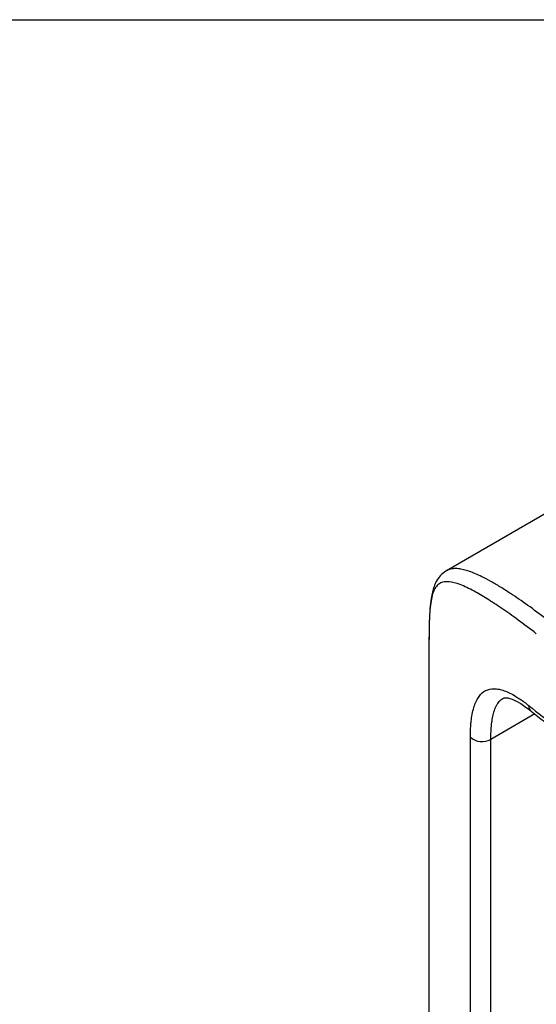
# Model space of a CAD drawing. Header units: millimetres. Extents: x 13 to 546, y 13 to 419.
# Tile 12 of 16: x 429 to 471, y 341 to 419. Entities that reach past the tile are written whole.
import ezdxf

# ---------------------------------------------------------------- set-up
doc = ezdxf.new("R2010")
doc.units = ezdxf.units.MM
doc.header["$LTSCALE"] = 2
doc.layers.add('TEXT', color=140, linetype='Continuous', lineweight=25)

msp = doc.modelspace()

# ---------------------------------------------------------------- linework, layer by layer
for p, q in [((477.412, 383.236), (463.509, 375.209)), ((462.115, 368.938), (462.115, 368.389)), ((462.114, 368.389), (462.114, 305.263)), ((470.552, 363.799), (467.049, 361.776)), ((465.418, 292.72), (465.418, 361.962)), ((467.049, 292.533), (467.049, 361.776))]:
    msp.add_line(p, q)
for centre, radius, start, end in [((470.61, 364.44), 0.545, 176.62893, 228.91315), ((492.38, 392.156), 35.558, 231.13055, 240.19892), ((466.361, 362.982), 1.388, 227.25912, 299.70331)]:
    msp.add_arc(centre, radius, start, end)
for points, knots in [([(463.509, 375.209), (463.332, 375.083), (463.007, 374.85), (462.704, 374.389), (462.509, 373.948), (462.378, 373.503), (462.269, 372.937), (462.19, 372.207), (462.139, 371.209), (462.117, 370.016), (462.115, 369.045), (462.114, 368.559)], [0, 0, 0, 0, 0.117494, 0.215621, 0.295898, 0.378733, 0.47088, 0.598742, 0.731391, 0.865786, 1, 1, 1, 1]), ([(471.478, 371.356), (470.976, 371.733), (469.961, 372.493), (468.764, 373.31), (467.8, 373.923), (467.036, 374.371), (466.379, 374.717), (465.814, 374.978), (465.326, 375.168), (464.873, 375.303), (464.464, 375.376), (464.114, 375.389), (463.799, 375.335), (463.6, 375.279), (463.513, 375.21), (463.509, 375.207)], [0, 0, 0, 0, 0.123074, 0.248714, 0.329285, 0.412495, 0.498416, 0.564914, 0.635104, 0.709007, 0.780786, 0.853237, 0.918802, 0.996829, 1, 1, 1, 1]), ([(470.677, 370.194), (470.188, 370.566), (469.206, 371.313), (467.9, 372.233), (466.725, 373.004), (465.593, 373.665), (464.555, 374.154), (463.678, 374.38), (463.114, 374.305), (462.757, 374.052), (462.531, 373.72), (462.364, 373.261), (462.248, 372.669), (462.178, 371.966), (462.14, 371.183), (462.121, 370.318), (462.115, 369.589), (462.115, 369.078), (462.115, 368.938)], [0, 0, 0, 0, 0.069635, 0.140116, 0.209876, 0.280738, 0.373777, 0.467731, 0.561389, 0.61817, 0.674103, 0.730698, 0.787097, 0.841973, 0.890262, 0.937083, 0.982746, 1, 1, 1, 1]), ([(465.418, 361.962), (465.419, 362.033), (465.419, 362.173), (465.424, 362.378), (465.432, 362.578), (465.443, 362.773), (465.457, 362.963), (465.475, 363.149), (465.513, 363.478), (465.587, 363.924), (465.723, 364.432), (465.897, 364.863), (466.179, 365.33), (466.623, 365.716), (467.185, 365.836), (467.7, 365.78), (468.117, 365.663), (468.566, 365.473), (468.99, 365.24), (469.376, 364.991), (469.716, 364.75), (469.95, 364.564), (470.066, 364.472)], [0, 0, 0, 0, 0.017833, 0.035636, 0.053429, 0.07123, 0.089056, 0.106926, 0.124858, 0.187223, 0.250107, 0.312155, 0.374818, 0.499826, 0.624792, 0.687077, 0.749426, 0.812123, 0.874704, 0.916589, 0.9583, 1, 1, 1, 1]), ([(467.049, 361.776), (467.051, 361.988), (467.057, 362.416), (467.105, 362.986), (467.18, 363.504), (467.274, 363.9), (467.376, 364.203), (467.477, 364.435), (467.591, 364.632), (467.717, 364.799), (467.854, 364.936), (467.959, 365.003), (468.011, 365.036)], [0, 0, 0, 0, 0.124954, 0.251434, 0.375259, 0.50376, 0.583836, 0.667592, 0.75506, 0.832475, 0.916552, 1, 1, 1, 1]), ([(468.01, 365.037), (468.082, 365.064), (468.231, 365.12), (468.648, 365.036), (469.195, 364.777), (469.756, 364.417), (470.083, 364.161), (470.25, 364.031)], [0, 0, 0, 0, 0.223087, 0.46232, 0.720801, 0.857706, 1, 1, 1, 1]), ([(470.254, 364.031), (470.616, 363.743), (471.373, 363.141), (472.616, 362.268), (473.806, 361.492), (474.601, 361.033), (474.923, 360.847)], [0, 0, 0, 0, 0.254971, 0.532855, 0.810676, 1, 1, 1, 1])]:
    msp.add_open_spline(points, degree=3, knots=knots)
at = {"layer": 'TEXT'}
msp.add_line((12.7, 419.1), (546.1, 419.1), dxfattribs=at)

doc.saveas('drawing.dxf')
